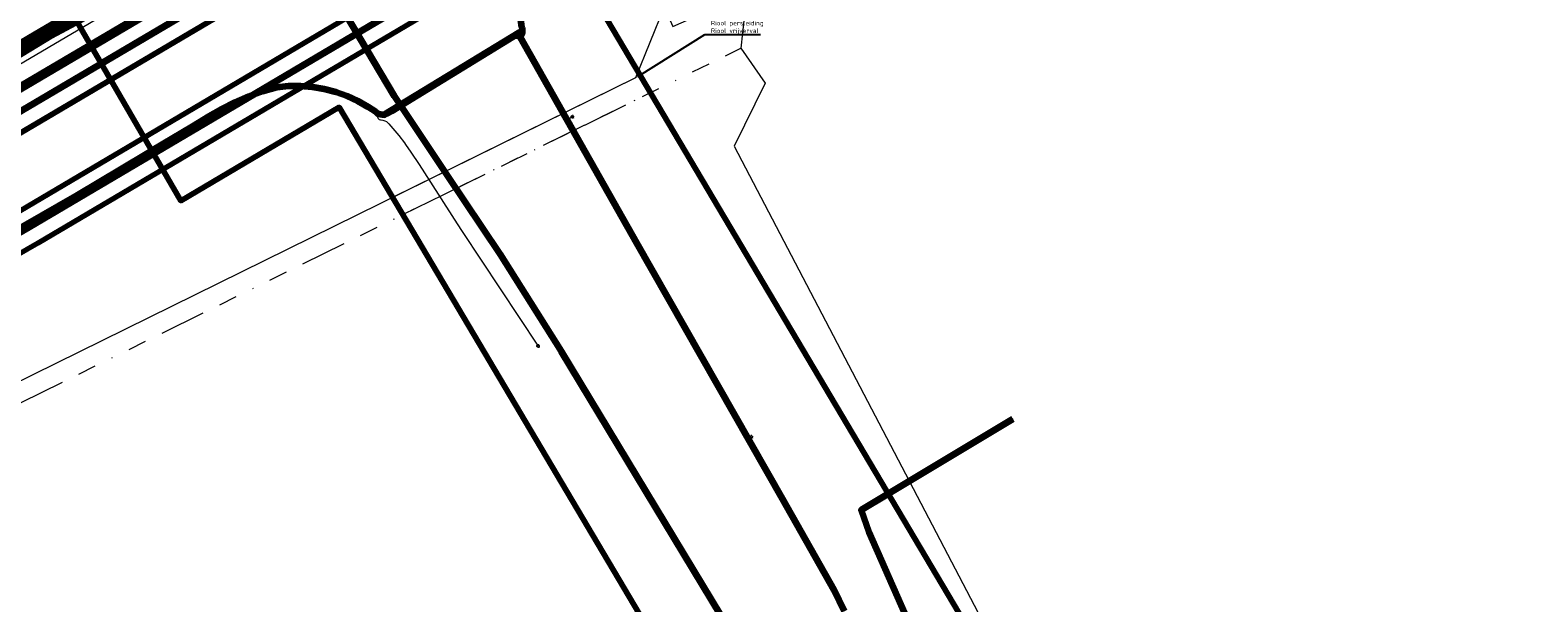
# Model space of a CAD drawing. Header units: metres. Extents: x 242122 to 243107, y 567823 to 568786.
# Tile 82 of 89: x 242383 to 242547, y 568603 to 568665. Entities that reach past the tile are written whole.
import ezdxf
from ezdxf import colors
from ezdxf.entities.mleader import LeaderData, LeaderLine
from ezdxf.lldxf.tags import DXFTag
from ezdxf.math import Vec2, Vec3

# ---------------------------------------------------------------- set-up
doc = ezdxf.new("R2010")
doc.units = ezdxf.units.M
doc.linetypes.add('RI-OVERIG-SO', pattern=[17, 5, -2, 2, -2, 0, -2, 2, -2])
for name, color, linetype, lineweight in [('B-WA-IE-MEUBILAIR-S', 7, 'Continuous', 18), ('B-WA-KL-DATA-G', 90, 'KL-DATA-SO', 18), ('B-WA-KL-DATA_KABELBED-G', 90, 'Continuous', 100), ('B-WA-KL-DATA_MANTELBUIS-G', 90, 'Continuous', 100), ('B-WA-KL-ET_LS-G', 190, 'KL-LS-SO', 18), ('B-WA-KL-ET_LS_DUCT-G', 190, 'Continuous', 100), ('B-WA-KL-ET_LS_HULPSTUK-S', 190, 'Continuous', 18), ('B-WA-KL-ET_LS_KABELBED-G', 190, 'Continuous', 100), ('B-WA-KL-ET_LS_MANTELBUIS-G', 190, 'Continuous', 100), ('B-WA-KL-ET_MS-G', 130, 'KL-MS-SO', 18), ('B-WA-KL-ET_MS_DUCT-G', 130, 'Continuous', 100), ('B-WA-KL-ET_MS_KABELBED-G', 130, 'Continuous', 100), ('B-WA-KL-ET_MS_MANTELBUIS-G', 130, 'Continuous', 100), ('B-WA-OG-INFO-G', 7, 'Continuous', 18), ('B-WA-OG-INFO_ORIENTATIEPOLYGOON-GV', 7, 'Continuous', 70), ('B-WA-RI-DRUK-G', 210, 'RI-PERS-SO', 18), ('B-WA-RI-VRIJVERVAL-G', 210, 'RI-OVERIG-SO', 18), ('B-WE-IE-MEUBILAIR_ENEXIS NETBEHEER BV-S', 7, 'Continuous', 18), ('B-WE-KL-DATA_COAXKABEL_42_ZIGGO BV-G', 90, 'KL-DATA-SO', 18), ('B-WE-KL-DATA_DELTA FIBER NETWERK BV-G', 90, 'KL-DATA-SO', 18), ('B-WE-KL-DATA_DUCT_ZIGGO BV-G', 90, 'Continuous', 100), ('B-WE-KL-DATA_HULPSTUK_KPN BV-S', 90, 'Continuous', 18), ('B-WE-KL-DATA_KABELBED_KPN BV-G', 90, 'Continuous', 100), ('B-WE-KL-DATA_KABELBED_ZIGGO BV-G', 90, 'Continuous', 100), ('B-WE-KL-DATA_MANTELBUIS_DELTA FIBER NETWERK BV-G', 90, 'Continuous', 100), ('B-WE-KL-ET_LS_400 V_ENEXIS NETBEHEER BV-G', 190, 'KL-LS-SO', 18), ('B-WE-KL-ET_LS_DUCT_ENEXIS NETBEHEER BV-G', 190, 'Continuous', 100), ('B-WE-KL-ET_LS_HULPSTUK_ENEXIS NETBEHEER BV-S', 190, 'Continuous', 18), ('B-WE-KL-ET_LS_KABELBED_ENEXIS NETBEHEER BV-G', 190, 'Continuous', 100), ('B-WE-KL-ET_LS_MANTELBUIS_OVERIG_50_ENEXIS NETBEHEER BV-G', 190, 'Continuous', 100), ('B-WE-KL-ET_MS_10 KV_ENEXIS NETBEHEER BV-G', 130, 'KL-MS-SO', 18), ('B-WE-KL-ET_MS_DUCT_ENEXIS NETBEHEER BV-G', 130, 'Continuous', 100), ('B-WE-KL-ET_MS_KABELBED_ENEXIS NETBEHEER BV-G', 130, 'Continuous', 100), ('B-WE-KL-ET_MS_MANTELBUIS_125_ENEXIS NETBEHEER BV-G', 130, 'Continuous', 100), ('B-WE-KL-ET_MS_MANTELBUIS_80_ENEXIS NETBEHEER BV-G', 130, 'Continuous', 100), ('B-WE-KL-GAS_HD_STAAL_150_8 BAR_ENEXIS NETBEHEER BV-G', 30, 'KL-GAS_HD-SO', 18), ('B-WE-OG-INFO_DELTA FIBER NETWERK BV-G', 7, 'Continuous', 18), ('B-WE-RI-DRUK_GEMEENTE TYNAARLO-G', 210, 'RI-PERS-SO', 18), ('B-WE-RI-VRIJVERVAL_GEMEENTE TYNAARLO-G', 210, 'RI-OVERIG-SO', 18), ('B-WE-RI-VRIJVERVAL_HULPSTUK_GEMEENTE TYNAARLO-S', 210, 'Continuous', 18), ('V-WA-KL-ET_MS_KABELBED-G', 130, 'V-CONTINUOUS-SO', 100), ('V-WE-KL-ET_MS_KABELBED_ENEXIS NETBEHEER BV-G', 130, 'V-CONTINUOUS-SO', 100), ('X-XX-AL-T25-200', 7, 'Continuous', 25)]:
    doc.layers.add(name, color=color, linetype=linetype, lineweight=lineweight)
doc.layers.add('B-WA-OG-INFO_EIS VOORZORGSMAATREGEL-GV', color=7, linetype='Continuous', lineweight=70, true_color=0xfa194b)
doc.layers.add('B-WE-OG-INFO_EIS VOORZORGSMAATREGEL_ENEXIS NETBEHEER BV-GV', color=7, linetype='Continuous', lineweight=70, true_color=0xfa194b)
doc.styles.add('NLCS-ISO', font='NLCS-ISO.ttf')
doc.styles.add('NLCS-ISO-M200-T25', font='NLCS-ISO.ttf', dxfattribs={"height": 0.5})
doc.styles.get("Standard").update_dxf_attribs({"font": 'arial.ttf'})
tags = doc.linetypes.add('KL-DATA-SO', pattern='A,4,-1,[101,NLCS.shx,S=0.5,R=0,X=0,Y=0],-1,4,-1,["D",Standard,S=1,R=0,X=-0.25,Y=-0.5],-1.5', length=12.5).pattern_tags.tags
tags[18] = DXFTag(74, 10)
tags = doc.linetypes.add('KL-GAS_HD-SO', pattern='A,4,-1,[69,NLCS.shx,S=0.5,R=0,X=0,Y=0],-1,4,-1,["H",Standard,S=1,R=0,X=0,Y=-0.5],-2', length=13).pattern_tags.tags
tags[18] = DXFTag(74, 10)
tags = doc.linetypes.add('KL-LS-SO', pattern='A,4,-1,[103,NLCS.shx,S=0.75,R=0,X=0,Y=0],-1,4,-1,["L",Standard,S=1,R=0,X=0,Y=-0.5],-2', length=13).pattern_tags.tags
tags[18] = DXFTag(74, 10)
tags = doc.linetypes.add('KL-MS-SO', pattern='A,4,-1,[103,NLCS.shx,S=0.75,R=0,X=0,Y=0],-1,4,-1,["M",Standard,S=1,R=0,X=0,Y=-0.5],-2', length=13).pattern_tags.tags
tags[18] = DXFTag(74, 10)
tags = doc.linetypes.add('RI-PERS-SO', pattern='A,7,-2,["P",Standard,S=1.8,R=0,X=-0.5,Y=-0.9],-2,7,-2,[102,NLCS.shx,S=1,R=180,X=0,Y=0],-2', length=22).pattern_tags.tags
tags[6] = DXFTag(74, 10)
doc.linetypes.add('V-CONTINUOUS-SO', pattern='A,3.5,[24,NLCS.shx,S=0.5,R=0,X=0,Y=0],3.5', length=7)

# ---------------------------------------------------------------- blocks, each defined once
blk = doc.blocks.new('SKL-WTB_HULP_MOF-SO')
at = {"linetype": 'ByBlock', "lineweight": 18}
h = blk.add_hatch(color=0, dxfattribs=at)
h.dxf.hatch_style = 1
h.paths.add_polyline_path([(-0.5625, 0, 1), (0.5625, 0, 1)])
at = {"color": 0, "linetype": 'ByBlock', "lineweight": 18}
blk.add_circle((0, 0), 0.5625, dxfattribs=at)
at = {"color": 0, "linetype": 'ByBlock', "lineweight": 18, "style": 'NLCS-ISO', "flags": 1}
for tag, p in [('TYPE', (1.5, 0)), ('OMSCHRIJVING', (1.5, -3)), ('LABEL', (1.5, -1.5))]:
    blk.add_attdef(tag, p, '', height=1, dxfattribs=at)
blk = doc.blocks.new('SIE-MEUBILAIR_PAAL_LICHTMAST-SO')
for points in [[(-0.62, 0), (-1, 0)], [(-0.71, 0.71), (-0.44, 0.44)], [(0, 1), (0, 0.62)], [(0.44, 0.44), (0.71, 0.71)], [(1, 0), (0.62, 0)], [(-0.71, -0.71), (-0.44, -0.44)], [(0, -0.62), (0, -1)], [(0.44, -0.44), (0.71, -0.71)]]:
    blk.add_lwpolyline(points)
blk.add_circle((0, 0), 0.5)
blk = doc.blocks.new('SKL-WTB_HULP_OVERIG-SO')
at = {"color": 0, "linetype": 'ByBlock', "lineweight": 18}
for points in [[(-0.14, 0.14), (0.14, -0.14)], [(0.14, 0.14), (-0.14, -0.14)]]:
    blk.add_lwpolyline(points, dxfattribs=at)
at = {"color": 0, "linetype": 'ByBlock', "lineweight": 18, "style": 'NLCS-ISO', "flags": 1}
for tag, p in [('TYPE', (1.5, 0)), ('OMSCHRIJVING', (1.5, -3)), ('LABEL', (1.5, -1.5))]:
    blk.add_attdef(tag, p, '', height=1, dxfattribs=at)
blk = doc.blocks.new('SRI-HULP_OVERIG-SO')
at = {"color": 0, "linetype": 'ByBlock', "lineweight": 18}
for points in [[(-0.14, 0.14), (0.14, -0.14)], [(0.14, 0.14), (-0.14, -0.14)]]:
    blk.add_lwpolyline(points, dxfattribs=at)
at = {"color": 0, "linetype": 'ByBlock', "lineweight": 18, "style": 'NLCS-ISO', "flags": 1}
for tag, p in [('TYPE', (1.5, 0)), ('OMSCHRIJVING', (1.5, -3)), ('LABEL', (1.5, -1.5))]:
    blk.add_attdef(tag, p, '', height=1, dxfattribs=at)

msp = doc.modelspace()

# ---------------------------------------------------------------- linework, layer by layer
at = {"layer": 'B-WA-KL-DATA-G'}
msp.add_lwpolyline([(242410.901, 568679.891), (242412.977, 568674.694), (242413.817, 568672.801), (242415.596, 568669.817), (242419.623, 568662.788), (242422.717, 568657.732), (242428.012, 568649.835), (242434.227, 568640.504), (242440.892, 568629.901), (242449.545, 568615.707), (242458.082, 568601.739), (242479.002, 568566.943)], dxfattribs=at)
at = {"layer": 'B-WA-KL-DATA_KABELBED-G'}
msp.add_lwpolyline([(242476.505, 568614.42), (242473.521, 568612.631), (242474.359, 568610.217), (242484.419, 568587.373), (242480.089, 568585.418), (242497.519, 568552.447), (242498.089, 568551.986), (242498.695, 568551.575), (242499.334, 568551.215), (242500, 568550.91), (242500.673, 568550.667), (242501.364, 568550.479), (242502.068, 568550.348), (242502.78, 568550.275), (242503.496, 568550.26), (242504.211, 568550.303), (242511.045, 568537.58), (242511.179, 568537.333)], dxfattribs=at)
at = {"layer": 'B-WA-KL-DATA_MANTELBUIS-G'}
msp.add_lwpolyline([(242479.854, 568565.525), (242460.375, 568597.71), (242440.892, 568629.901), (242437.562, 568635.198), (242434.227, 568640.504), (242428.473, 568649.117), (242422.717, 568657.732), (242418.279, 568665.247), (242413.817, 568672.801), (242413.391, 568673.761), (242412.977, 568674.694)], dxfattribs=at)
at = {"layer": 'B-WA-KL-ET_LS-G'}
for points in [[(242436.406, 568664.146), (242436.522, 568664.315), (242436.605, 568664.5), (242436.655, 568664.697), (242436.67, 568664.9), (242436.649, 568665.102), (242436.608, 568665.258), (242436.462, 568666.343), (242436.41, 568667.436), (242436.454, 568668.53), (242436.593, 568669.616), (242436.826, 568670.686), (242437.152, 568671.731), (242437.567, 568672.744), (242437.914, 568673.439), (242438.734, 568674.814), (242439.677, 568676.111), (242440.728, 568677.322), (242441.882, 568678.436), (242443.128, 568679.445), (242445.096, 568680.826), (242448.858, 568683.032), (242449.297, 568682.817)], [(242400.782, 568654.477), (242402.56, 568655.54), (242403.947, 568656.35), (242405.38, 568657.076), (242406.854, 568657.715), (242408.364, 568658.265), (242409.908, 568658.723), (242411.203, 568658.844), (242412.503, 568658.851), (242413.8, 568658.745), (242415.082, 568658.526), (242416.34, 568658.197), (242417.565, 568657.759), (242418.746, 568657.216), (242419.876, 568656.572), (242420.655, 568656.043), (242420.814, 568655.917), (242420.992, 568655.82), (242421.185, 568655.756), (242421.386, 568655.726), (242421.589, 568655.732), (242421.883, 568655.826), (242422.421, 568656.133), (242435.568, 568664.208), (242435.751, 568664.314), (242435.955, 568664.355), (242436.16, 568664.323), (242436.406, 568664.146)], [(242436.406, 568664.146), (242449.062, 568641.744), (242464.945, 568613.893), (242470.561, 568603.959), (242471.699, 568601.626)], [(242396.315, 568651.804), (242400.782, 568654.477)], [(242421.008, 568655.815), (242420.899, 568655.689), (242420.878, 568655.609), (242420.873, 568655.452), (242420.936, 568655.306), (242421.053, 568655.201), (242421.204, 568655.153), (242421.262, 568655.147), (242421.466, 568655.112), (242421.661, 568655.049), (242421.841, 568654.954), (242421.993, 568654.84), (242422.111, 568654.717), (242423.196, 568653.437), (242423.808, 568652.648), (242423.938, 568652.467), (242424.501, 568651.641), (242425.396, 568650.268), (242429.545, 568643.827), (242430.092, 568642.99), (242438.365, 568630.509)], [(242441.488, 568655.151), (242442.092, 568655.492)], [(242461.212, 568620.439), (242461.576, 568620.613)]]:
    msp.add_lwpolyline(points, dxfattribs=at)
at = {"layer": 'B-WA-KL-ET_LS_DUCT-G'}
msp.add_lwpolyline([(242435.568, 568664.208), (242422.421, 568656.133), (242421.883, 568655.826)], dxfattribs=at)
at = {"layer": 'B-WA-KL-ET_LS_KABELBED-G'}
for points in [[(242436.406, 568664.146), (242436.522, 568664.315), (242436.605, 568664.5), (242436.655, 568664.697), (242436.67, 568664.9), (242436.649, 568665.102), (242436.608, 568665.258), (242436.462, 568666.343), (242436.41, 568667.436), (242436.454, 568668.53), (242436.593, 568669.616), (242436.826, 568670.686), (242437.152, 568671.731), (242437.567, 568672.744), (242437.914, 568673.439), (242438.734, 568674.814), (242439.677, 568676.111), (242440.728, 568677.322), (242441.882, 568678.436), (242443.128, 568679.445), (242445.096, 568680.826), (242448.858, 568683.032), (242449.297, 568682.817)], [(242421.883, 568655.826), (242422.421, 568656.133), (242435.568, 568664.208)], [(242435.568, 568664.208), (242435.751, 568664.314), (242435.955, 568664.355), (242436.16, 568664.323), (242436.406, 568664.146)], [(242436.406, 568664.146), (242449.062, 568641.744), (242464.945, 568613.893), (242470.561, 568603.959), (242471.699, 568601.626)], [(242400.782, 568654.477), (242402.56, 568655.54), (242403.947, 568656.35), (242405.38, 568657.076), (242406.854, 568657.715), (242408.364, 568658.265), (242409.908, 568658.723), (242411.203, 568658.844), (242412.503, 568658.851), (242413.8, 568658.745), (242415.082, 568658.526), (242416.34, 568658.197), (242417.565, 568657.759), (242418.746, 568657.216), (242419.876, 568656.572), (242420.655, 568656.043), (242420.814, 568655.917), (242420.992, 568655.82), (242421.185, 568655.756), (242421.386, 568655.726), (242421.589, 568655.732), (242421.883, 568655.826)], [(242396.315, 568651.804), (242400.782, 568654.477)]]:
    msp.add_lwpolyline(points, dxfattribs=at)
at = {"layer": 'B-WA-KL-ET_LS_MANTELBUIS-G'}
msp.add_lwpolyline([(242435.568, 568664.208), (242422.421, 568656.133), (242421.883, 568655.826)], dxfattribs=at)
at = {"layer": 'B-WA-KL-ET_MS-G'}
for points in [[(242451.111, 568696.866), (242390.825, 568661.287)], [(242451.111, 568696.866), (242390.825, 568661.287)], [(242451.111, 568696.866), (242390.825, 568661.287)], [(242456.747, 568687.134), (242396.499, 568651.487)]]:
    msp.add_lwpolyline(points, dxfattribs=at)
at = {"layer": 'B-WA-KL-ET_MS_DUCT-G'}
msp.add_lwpolyline([(242436.404, 568664.696), (242421.493, 568655.639)], dxfattribs=at)
at = {"layer": 'B-WA-KL-ET_MS_KABELBED-G'}
for points in [[(242451.111, 568696.866), (242390.825, 568661.287)], [(242396.499, 568651.487), (242456.747, 568687.134)]]:
    msp.add_lwpolyline(points, dxfattribs=at)
at = {"layer": 'B-WA-KL-ET_MS_MANTELBUIS-G'}
msp.add_lwpolyline([(242436.404, 568664.696), (242421.493, 568655.639)], dxfattribs=at)
msp.add_lwpolyline([(242436.404, 568664.696), (242421.493, 568655.639)], dxfattribs=at)
msp.add_lwpolyline([(242436.404, 568664.696), (242421.493, 568655.639)], dxfattribs=at)
msp.add_lwpolyline([(242436.404, 568664.696), (242421.493, 568655.639)], dxfattribs=at)
msp.add_lwpolyline([(242436.404, 568664.696), (242421.493, 568655.639)], dxfattribs=at)
at = {"layer": 'B-WA-OG-INFO-G'}
msp.add_lwpolyline([(242412.975, 568674.695), (242413.815, 568672.8), (242415.595, 568669.815), (242419.62, 568662.785), (242422.72, 568657.73), (242428.015, 568649.835), (242434.23, 568640.505), (242440.895, 568629.9), (242449.545, 568615.71), (242458.08, 568601.74), (242479.855, 568565.525)], dxfattribs=at)
at = {"layer": 'B-WA-OG-INFO_EIS VOORZORGSMAATREGEL-GV'}
msp.add_lwpolyline([(242430.516, 568248.248), (242400.498, 568317.023), (242539.317, 568384.982), (242515.844, 568427.317), (242474.782, 568558.454), (242416.686, 568656.536), (242399.477, 568646.343), (242384.409, 568672.369), (242444.987, 568707.443), (242460.056, 568681.418), (242442.85, 568671.226), (242565.688, 568463.851), (242751.967, 568556.271)], dxfattribs=at)
at = {"layer": 'B-WA-OG-INFO_ORIENTATIEPOLYGOON-GV'}
msp.add_lwpolyline([(242751.967, 568556.271), (242565.688, 568463.851), (242442.85, 568671.226), (242460.056, 568681.418), (242444.987, 568707.443), (242384.409, 568672.369), (242399.477, 568646.343), (242416.686, 568656.536), (242474.782, 568558.454), (242515.844, 568427.317), (242539.317, 568384.982), (242400.498, 568317.023), (242430.516, 568248.248), (242303.944, 568199.794), (242325.606, 568144.321), (242183.26, 568088.734), (242295.105, 568006.717), (242295.17, 568006.649), (242357.548, 568062.526), (242331.727, 568128.648), (242468.882, 568171.376), (242541.371, 568017.685), (242914.445, 568112.908)], dxfattribs=at)
at = {"layer": 'B-WA-RI-DRUK-G'}
msp.add_lwpolyline([(242449.261, 568660.403), (242448.982, 568659.712), (242422.526, 568646.677)], dxfattribs=at)
at = {"layer": 'B-WA-RI-VRIJVERVAL-G'}
msp.add_lwpolyline([(242423.625, 568644.822), (242450.614, 568658.119)], dxfattribs=at)
at = {"layer": 'B-WE-KL-DATA_DELTA FIBER NETWERK BV-G'}
msp.add_lwpolyline([(242410.901, 568679.891), (242393.606, 568669.609), (242377.916, 568660.306), (242375.053, 568658.868), (242368.486, 568655.677), (242366.032, 568654.243), (242358.556, 568649.73), (242351.002, 568645.295), (242338.033, 568637.759), (242332.599, 568635.056), (242330.076, 568633.906), (242322.259, 568629.888), (242319.794, 568628.707), (242316.468, 568627.21)], dxfattribs=at)
msp.add_lwpolyline([(242410.901, 568679.891), (242393.606, 568669.609), (242377.916, 568660.306), (242375.053, 568658.868), (242368.486, 568655.677), (242366.032, 568654.243), (242358.556, 568649.73), (242351.002, 568645.295), (242338.033, 568637.759), (242332.599, 568635.056), (242330.076, 568633.906), (242322.259, 568629.888), (242319.794, 568628.707), (242316.468, 568627.21)], dxfattribs=at)
at = {"layer": 'B-WE-KL-DATA_KABELBED_KPN BV-G'}
msp.add_lwpolyline([(242490.042, 568622.536), (242473.521, 568612.631), (242474.359, 568610.217), (242484.419, 568587.373), (242480.089, 568585.418), (242497.519, 568552.447), (242498.089, 568551.986), (242498.695, 568551.575), (242499.334, 568551.215), (242500, 568550.91), (242500.673, 568550.667), (242501.364, 568550.479), (242502.068, 568550.348), (242502.78, 568550.275), (242503.496, 568550.26), (242504.211, 568550.303), (242511.045, 568537.58), (242511.179, 568537.333)], dxfattribs=at)
at = {"layer": 'B-WE-KL-ET_LS_400 V_ENEXIS NETBEHEER BV-G'}
for points in [[(242367.713, 568649.037), (242365.843, 568652.65), (242365.808, 568652.889), (242365.897, 568653.114), (242366.403, 568653.459), (242385.94, 568665.095), (242419.173, 568684.734), (242435.188, 568693.981)], [(242400.782, 568654.477), (242402.56, 568655.54), (242403.947, 568656.35), (242405.38, 568657.076), (242406.854, 568657.715), (242408.364, 568658.265), (242409.908, 568658.723), (242411.203, 568658.844), (242412.503, 568658.851), (242413.8, 568658.745), (242415.082, 568658.526), (242416.34, 568658.197), (242417.565, 568657.759), (242418.746, 568657.216), (242419.876, 568656.572), (242420.655, 568656.043), (242420.814, 568655.917), (242420.992, 568655.82), (242421.185, 568655.756), (242421.386, 568655.726), (242421.589, 568655.732), (242421.883, 568655.826), (242422.421, 568656.133), (242435.568, 568664.208), (242435.751, 568664.314), (242435.955, 568664.355), (242436.16, 568664.323), (242436.406, 568664.146)], [(242372.867, 568637.309), (242373.126, 568638.291), (242388.073, 568646.873), (242400.782, 568654.477)], [(242421.008, 568655.815), (242420.899, 568655.689), (242420.878, 568655.609), (242420.873, 568655.452), (242420.936, 568655.306), (242421.053, 568655.201), (242421.204, 568655.153), (242421.262, 568655.147), (242421.466, 568655.112), (242421.661, 568655.049), (242421.841, 568654.954), (242421.993, 568654.84), (242422.111, 568654.717), (242423.196, 568653.437), (242423.808, 568652.648), (242423.938, 568652.467), (242424.501, 568651.641), (242425.396, 568650.268), (242429.545, 568643.827), (242430.092, 568642.99), (242438.365, 568630.509)], [(242441.488, 568655.151), (242442.092, 568655.492)], [(242461.212, 568620.439), (242461.576, 568620.613)]]:
    msp.add_lwpolyline(points, dxfattribs=at)
at = {"layer": 'B-WE-KL-ET_LS_DUCT_ENEXIS NETBEHEER BV-G'}
msp.add_lwpolyline([(242435.568, 568664.208), (242422.421, 568656.133), (242421.883, 568655.826)], dxfattribs=at)
at = {"layer": 'B-WE-KL-ET_LS_KABELBED_ENEXIS NETBEHEER BV-G'}
for points in [[(242367.713, 568649.037), (242365.843, 568652.65), (242365.808, 568652.889), (242365.897, 568653.114), (242366.403, 568653.459), (242385.94, 568665.095), (242419.173, 568684.734), (242435.188, 568693.981)], [(242421.883, 568655.826), (242422.421, 568656.133), (242435.568, 568664.208)], [(242435.568, 568664.208), (242435.751, 568664.314), (242435.955, 568664.355), (242436.16, 568664.323), (242436.406, 568664.146)], [(242400.782, 568654.477), (242402.56, 568655.54), (242403.947, 568656.35), (242405.38, 568657.076), (242406.854, 568657.715), (242408.364, 568658.265), (242409.908, 568658.723), (242411.203, 568658.844), (242412.503, 568658.851), (242413.8, 568658.745), (242415.082, 568658.526), (242416.34, 568658.197), (242417.565, 568657.759), (242418.746, 568657.216), (242419.876, 568656.572), (242420.655, 568656.043), (242420.814, 568655.917), (242420.992, 568655.82), (242421.185, 568655.756), (242421.386, 568655.726), (242421.589, 568655.732), (242421.883, 568655.826)], [(242372.867, 568637.309), (242373.126, 568638.291), (242388.073, 568646.873), (242400.782, 568654.477)]]:
    msp.add_lwpolyline(points, dxfattribs=at)
at = {"layer": 'B-WE-KL-ET_LS_MANTELBUIS_OVERIG_50_ENEXIS NETBEHEER BV-G'}
msp.add_lwpolyline([(242435.568, 568664.208), (242422.421, 568656.133), (242421.883, 568655.826)], dxfattribs=at)
at = {"layer": 'B-WE-KL-ET_MS_DUCT_ENEXIS NETBEHEER BV-G'}
msp.add_lwpolyline([(242436.404, 568664.696), (242421.493, 568655.639)], dxfattribs=at)
at = {"layer": 'B-WE-KL-ET_MS_MANTELBUIS_125_ENEXIS NETBEHEER BV-G'}
msp.add_lwpolyline([(242436.404, 568664.696), (242421.493, 568655.639)], dxfattribs=at)
msp.add_lwpolyline([(242436.404, 568664.696), (242421.493, 568655.639)], dxfattribs=at)
msp.add_lwpolyline([(242436.404, 568664.696), (242421.493, 568655.639)], dxfattribs=at)
msp.add_lwpolyline([(242436.404, 568664.696), (242421.493, 568655.639)], dxfattribs=at)
at = {"layer": 'B-WE-KL-ET_MS_MANTELBUIS_80_ENEXIS NETBEHEER BV-G'}
msp.add_lwpolyline([(242436.404, 568664.696), (242421.493, 568655.639)], dxfattribs=at)
at = {"layer": 'B-WE-OG-INFO_EIS VOORZORGSMAATREGEL_ENEXIS NETBEHEER BV-GV'}
for points in [[(242425.097, 568689.017), (242379.504, 568662.114)], [(242381.496, 568658.645), (242427.138, 568685.578)]]:
    msp.add_lwpolyline(points, dxfattribs=at)
at = {"layer": 'V-WA-KL-ET_MS_KABELBED-G'}
msp.add_lwpolyline([(242436.404, 568664.696), (242421.493, 568655.639)], dxfattribs=at)
at = {"layer": 'V-WE-KL-ET_MS_KABELBED_ENEXIS NETBEHEER BV-G'}
msp.add_lwpolyline([(242436.404, 568664.696), (242421.493, 568655.639)], dxfattribs=at)

# ---------------------------------------------------------------- block references
at = {"layer": 'B-WA-IE-MEUBILAIR-S', "xscale": 0.2, "yscale": 0.2, "zscale": 0.2}
for p in [(242400.782, 568654.477), (242442.092, 568655.492), (242438.365, 568630.509), (242461.576, 568620.613)]:
    msp.add_blockref('SIE-MEUBILAIR_PAAL_LICHTMAST-SO', p, dxfattribs=at)
at = {"layer": 'B-WA-KL-ET_LS_HULPSTUK-S', "xscale": 0.2, "yscale": 0.2, "zscale": 0.2}
for p in [(242436.406, 568664.146), (242421.008, 568655.815), (242441.488, 568655.151), (242461.212, 568620.439)]:
    msp.add_blockref('SKL-WTB_HULP_MOF-SO', p, dxfattribs=at)
at = {"layer": 'B-WE-IE-MEUBILAIR_ENEXIS NETBEHEER BV-S', "xscale": 0.2, "yscale": 0.2, "zscale": 0.2}
for p in [(242400.782, 568654.477), (242442.092, 568655.492), (242438.365, 568630.509), (242461.576, 568620.613)]:
    msp.add_blockref('SIE-MEUBILAIR_PAAL_LICHTMAST-SO', p, dxfattribs=at)
at = {"layer": 'B-WE-KL-DATA_HULPSTUK_KPN BV-S', "xscale": 0.2, "yscale": 0.2, "zscale": 0.2}
msp.add_blockref('SKL-WTB_HULP_OVERIG-SO', (242490.042, 568622.536), dxfattribs=at)
at = {"layer": 'B-WE-KL-ET_LS_HULPSTUK_ENEXIS NETBEHEER BV-S', "xscale": 0.2, "yscale": 0.2, "zscale": 0.2}
for p in [(242436.406, 568664.146), (242421.008, 568655.815), (242441.488, 568655.151), (242461.212, 568620.439)]:
    msp.add_blockref('SKL-WTB_HULP_MOF-SO', p, dxfattribs=at)

# ---------------------------------------------------------------- next in the draw order: leaders
at = {"layer": 'X-XX-AL-T25-200'}
ml = msp.add_multileader_mtext('Standard', dxfattribs=at)
ml.set_content('Riool persleiding\\PRiool vrijverval', color=256, style='NLCS-ISO-M200-T25')
ml.set_leader_properties(color=256, linetype='ByLayer', lineweight=-1)
ml.build(insert=Vec2(0, 0))
ml.multileader.update_dxf_attribs({"text_left_attachment_type": 5, "text_right_attachment_type": 5, "dogleg_length": 0.5, "arrow_head_size": 0.5})
ctx = ml.context
ctx.base_point, ctx.char_height, ctx.arrow_head_size, ctx.landing_gap_size, ctx.plane_origin = Vec3(242456.999, 568664.462), 0.5, 0.5, 0.18, Vec3(242448.982, 568659.712)
ctx.left_attachment, ctx.right_attachment = 5, 5
notes = []
notes.append((ctx, [(1, (1, 1, 0), (242456.499, 568664.462), (1, 0), 0.5, [(0, [(242448.982, 568659.712)], 0, [])])]))
ctx.mtext.insert, ctx.mtext.flow_direction = Vec3(242457.179, 568665.946), 5
ctx.mtext.has_bg_fill, ctx.mtext.bg_color, ctx.mtext.bg_scale_factor, ctx.mtext.bg_transparency, ctx.mtext.use_window_bg_color = 1, -1027028792, 1.5, 0, 1
for ctx, leaders in notes:
    for number, flags, end, landing, length, lines in leaders:
        leader = LeaderData()
        leader.index, (leader.has_last_leader_line, leader.has_dogleg_vector, leader.attachment_direction) = number, flags
        leader.last_leader_point, leader.dogleg_vector, leader.dogleg_length = Vec3(end), Vec3(landing), length
        for number, points, colour, breaks in lines:
            line = LeaderLine()
            line.index, line.vertices, line.color, line.breaks = number, Vec3.list(points), colors.encode_raw_color(colour), breaks
            leader.lines.append(line)
        ctx.leaders.append(leader)

# ---------------------------------------------------------------- next in the draw order: linework, layer by layer
at = {"layer": 'B-WE-KL-DATA_COAXKABEL_42_ZIGGO BV-G'}
msp.add_lwpolyline([(242487.79, 568725.249), (242416.647, 568683.271), (242338.74, 568637.696)], dxfattribs=at)
at = {"layer": 'B-WE-KL-DATA_DELTA FIBER NETWERK BV-G'}
msp.add_lwpolyline([(242410.901, 568679.891), (242412.977, 568674.694), (242413.817, 568672.801), (242415.596, 568669.817), (242419.623, 568662.788), (242422.717, 568657.732), (242428.012, 568649.835), (242434.227, 568640.504), (242440.892, 568629.901), (242449.545, 568615.707), (242458.082, 568601.739), (242479.002, 568566.943)], dxfattribs=at)
at = {"layer": 'B-WE-KL-DATA_DUCT_ZIGGO BV-G'}
msp.add_lwpolyline([(242533.668, 568752.319), (242416.647, 568683.271), (242338.74, 568637.696), (242335.972, 568635.951), (242336.012, 568633.139), (242334.453, 568632.352), (242322.773, 568625.379), (242319.925, 568623.76), (242318.819, 568622.671)], dxfattribs=at)
msp.add_lwpolyline([(242533.668, 568752.319), (242416.647, 568683.271), (242338.74, 568637.696), (242335.972, 568635.951), (242336.012, 568633.139), (242334.453, 568632.352), (242322.773, 568625.379), (242319.925, 568623.76), (242318.819, 568622.671)], dxfattribs=at)
at = {"layer": 'B-WE-KL-DATA_KABELBED_KPN BV-G'}
msp.add_lwpolyline([(242594.516, 568786.4), (242592.567, 568785.272), (242575.387, 568775.091), (242558.18, 568764.895), (242540.876, 568754.813), (242532.702, 568750), (242523.669, 568744.68), (242506.424, 568734.549), (242500, 568730.758), (242489.174, 568724.37), (242471.932, 568714.235), (242454.652, 568704.177), (242437.415, 568694.027), (242420.23, 568683.839), (242403.037, 568673.85), (242402.936, 568673.791), (242385.317, 568664.288), (242372.092, 568656.279)], dxfattribs=at)
at = {"layer": 'B-WE-KL-DATA_KABELBED_ZIGGO BV-G'}
msp.add_lwpolyline([(242487.79, 568725.249), (242416.647, 568683.271), (242338.74, 568637.696), (242335.972, 568635.951)], dxfattribs=at)
at = {"layer": 'B-WE-KL-DATA_MANTELBUIS_DELTA FIBER NETWERK BV-G'}
msp.add_lwpolyline([(242479.854, 568565.525), (242460.375, 568597.71), (242440.892, 568629.901), (242437.562, 568635.198), (242434.227, 568640.504), (242428.473, 568649.117), (242422.717, 568657.732), (242418.279, 568665.247), (242413.817, 568672.801), (242413.391, 568673.761), (242412.977, 568674.694)], dxfattribs=at)
at = {"layer": 'B-WE-KL-ET_LS_400 V_ENEXIS NETBEHEER BV-G'}
for points in [[(242436.406, 568664.146), (242436.522, 568664.315), (242436.605, 568664.5), (242436.655, 568664.697), (242436.67, 568664.9), (242436.649, 568665.102), (242436.608, 568665.258), (242436.462, 568666.343), (242436.41, 568667.436), (242436.454, 568668.53), (242436.593, 568669.616), (242436.826, 568670.686), (242437.152, 568671.731), (242437.567, 568672.744), (242437.914, 568673.439), (242438.734, 568674.814), (242439.677, 568676.111), (242440.728, 568677.322), (242441.882, 568678.436), (242443.128, 568679.445), (242445.096, 568680.826), (242448.858, 568683.032), (242449.297, 568682.817)], [(242436.406, 568664.146), (242449.062, 568641.744), (242464.945, 568613.893), (242470.561, 568603.959), (242471.699, 568601.626)]]:
    msp.add_lwpolyline(points, dxfattribs=at)
at = {"layer": 'B-WE-KL-ET_LS_KABELBED_ENEXIS NETBEHEER BV-G'}
for points in [[(242436.406, 568664.146), (242436.522, 568664.315), (242436.605, 568664.5), (242436.655, 568664.697), (242436.67, 568664.9), (242436.649, 568665.102), (242436.608, 568665.258), (242436.462, 568666.343), (242436.41, 568667.436), (242436.454, 568668.53), (242436.593, 568669.616), (242436.826, 568670.686), (242437.152, 568671.731), (242437.567, 568672.744), (242437.914, 568673.439), (242438.734, 568674.814), (242439.677, 568676.111), (242440.728, 568677.322), (242441.882, 568678.436), (242443.128, 568679.445), (242445.096, 568680.826), (242448.858, 568683.032), (242449.297, 568682.817)], [(242436.406, 568664.146), (242449.062, 568641.744), (242464.945, 568613.893), (242470.561, 568603.959), (242471.699, 568601.626)]]:
    msp.add_lwpolyline(points, dxfattribs=at)
at = {"layer": 'B-WE-KL-ET_MS_10 KV_ENEXIS NETBEHEER BV-G'}
for points in [[(242582.941, 568761.349), (242566.171, 568751.349), (242535.198, 568733.246), (242500.659, 568712.822), (242484.109, 568703.162), (242468.46, 568694.064), (242382.929, 568643.458), (242376.656, 568639.874), (242372.706, 568637.568), (242354.081, 568627.243), (242321.27, 568610.746), (242305.066, 568604.293)], [(242556.035, 568755.596), (242530.161, 568740.799), (242515.378, 568732.034), (242510.216, 568731.369), (242495.022, 568722.56), (242478.436, 568712.809), (242462.768, 568703.745), (242377.279, 568653.293), (242371.056, 568649.632), (242366.591, 568648.218), (242348.524, 568638.599), (242347.874, 568637.853), (242345.069, 568636.582), (242339.486, 568633.137), (242338.599, 568632.661)], [(242530.161, 568740.799), (242515.378, 568732.034), (242510.216, 568731.369), (242495.022, 568722.56), (242478.436, 568712.809), (242462.768, 568703.745), (242377.279, 568653.293)], [(242462.768, 568703.745), (242377.279, 568653.293)]]:
    msp.add_lwpolyline(points, dxfattribs=at)
at = {"layer": 'B-WE-KL-ET_MS_KABELBED_ENEXIS NETBEHEER BV-G'}
for points in [[(242340.285, 568620.306), (242354.081, 568627.243), (242372.706, 568637.568), (242376.656, 568639.874), (242382.929, 568643.458), (242468.46, 568694.064), (242484.109, 568703.162), (242500.659, 568712.822), (242535.198, 568733.246), (242566.171, 568751.349), (242582.941, 568761.349)], [(242462.768, 568703.745), (242377.279, 568653.293)]]:
    msp.add_lwpolyline(points, dxfattribs=at)
at = {"layer": 'B-WE-KL-GAS_HD_STAAL_150_8 BAR_ENEXIS NETBEHEER BV-G'}
msp.add_lwpolyline([(242281.984, 568617.762), (242288.711, 568619.029), (242308.986, 568622.765), (242312.648, 568623.712), (242316.247, 568624.876), (242319.769, 568626.254), (242323.203, 568627.84), (242326.539, 568629.629), (242380.506, 568660.383), (242426.122, 568687.3), (242447.559, 568700.249), (242454.115, 568703.842)], dxfattribs=at)
at = {"layer": 'B-WE-OG-INFO_DELTA FIBER NETWERK BV-G'}
msp.add_lwpolyline([(242412.975, 568674.695), (242413.815, 568672.8), (242415.595, 568669.815), (242419.62, 568662.785), (242422.72, 568657.73), (242428.015, 568649.835), (242434.23, 568640.505), (242440.895, 568629.9), (242449.545, 568615.71), (242458.08, 568601.74), (242479.855, 568565.525)], dxfattribs=at)
at = {"layer": 'B-WE-OG-INFO_EIS VOORZORGSMAATREGEL_ENEXIS NETBEHEER BV-GV'}
for points in [[(242555.043, 568757.332), (242529.168, 568742.535), (242514.713, 568733.965), (242509.96, 568733.353), (242509.713, 568733.305), (242509.473, 568733.226), (242509.214, 568733.1), (242494.008, 568724.284), (242477.428, 568714.536), (242461.766, 568705.476), (242370.237, 568651.47)], [(242372.07, 568647.908), (242463.784, 568702.023), (242479.438, 568711.078), (242496.035, 568720.836), (242510.871, 568729.437), (242515.729, 568730.065), (242516.121, 568730.177), (242516.398, 568730.314), (242531.165, 568739.069), (242557.028, 568753.86)], [(242565.157, 568753.073), (242534.189, 568734.973), (242499.649, 568714.548), (242467.442, 568695.785), (242381.925, 568645.188)], [(242377.654, 568638.141), (242383.947, 568641.737), (242469.47, 568692.338), (242501.666, 568711.094), (242536.207, 568731.519), (242567.18, 568749.622)], [(242461.766, 568705.476), (242376.262, 568655.015)], [(242378.296, 568651.571), (242463.784, 568702.023)]]:
    msp.add_lwpolyline(points, dxfattribs=at)
at = {"layer": 'B-WE-RI-DRUK_GEMEENTE TYNAARLO-G'}
for points in [[(242452.095, 568667.411), (242453.021, 568665.307), (242460.62, 568668.703), (242460.969, 568667.961), (242460.425, 568662.953)], [(242452.095, 568667.411), (242448.982, 568659.712), (242365.634, 568618.645)], [(242460.425, 568662.953), (242463.09, 568659.153), (242459.72, 568652.288), (242502.032, 568571.3)]]:
    msp.add_lwpolyline(points, dxfattribs=at)
at = {"layer": 'B-WE-RI-VRIJVERVAL_GEMEENTE TYNAARLO-G'}
msp.add_lwpolyline([(242366.74, 568616.795), (242460.425, 568662.953)], dxfattribs=at)

# ---------------------------------------------------------------- next in the draw order: block references
at = {"layer": 'B-WE-RI-VRIJVERVAL_HULPSTUK_GEMEENTE TYNAARLO-S', "xscale": 0.2, "yscale": 0.2, "zscale": 0.2}
msp.add_blockref('SRI-HULP_OVERIG-SO', (242460.425, 568662.953), dxfattribs=at)

doc.saveas('drawing.dxf')
